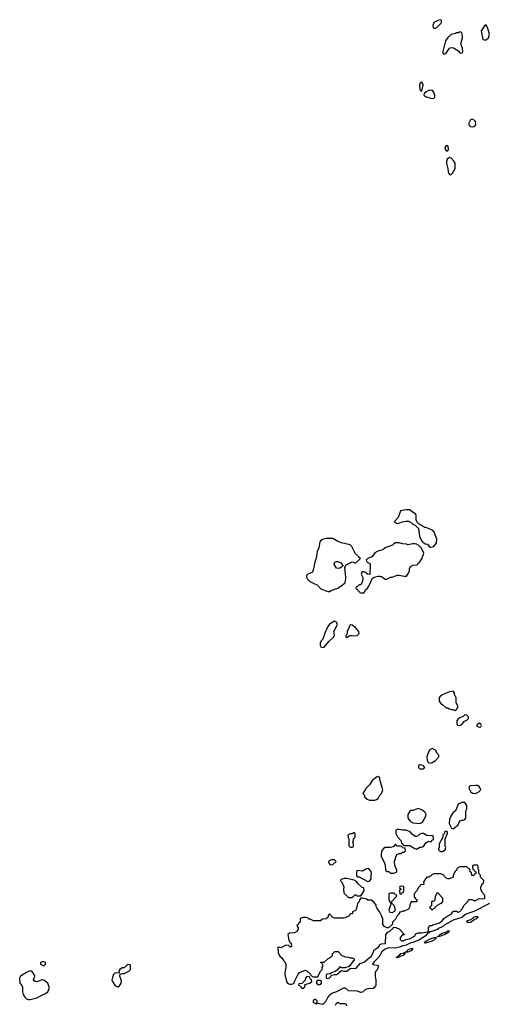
# Model space of a CAD drawing. Header units: inches. Extents: x 2221774 to 2440637, y 201306 to 357559.
# Tile 179 of 245: x 2382051 to 2387413, y 256028 to 267338. Entities that reach past the tile are written whole.
import ezdxf

# ---------------------------------------------------------------- set-up
doc = ezdxf.new("R2010")
doc.units = ezdxf.units.IN
doc.header["$MEASUREMENT"] = 0
doc.layers.add('C3285', color=7, linetype='Continuous')
doc.layers.add('C3286', color=7, linetype='Continuous')

msp = doc.modelspace()

# ---------------------------------------------------------------- linework, layer by layer
at = {"layer": 'C3285', "color": 5, "elevation": 40}
for points in [[(2387030, 259626), (2386990, 259618), (2386950, 259602), (2386902, 259578), (2386880, 259560), (2386872, 259548), (2386872, 259512), (2386890, 259482), (2386914, 259470), (2386950, 259434), (2386970, 259434), (2386984, 259424), (2387013, 259413), (2387027, 259413), (2387050, 259405), (2387070, 259414), (2387088, 259450), (2387068, 259490), (2387067, 259547), (2387048, 259588), (2387047, 259607)], [(2387166, 259354), (2387150, 259338), (2387094, 259310), (2387074, 259290), (2387074, 259250), (2387078, 259238), (2387110, 259232), (2387130, 259242), (2387161, 259279), (2387190, 259292), (2387208, 259310), (2387208, 259330), (2387190, 259348)], [(2387330, 259258), (2387314, 259250), (2387304, 259236), (2387305, 259225), (2387330, 259212), (2387350, 259214), (2387358, 259230), (2387348, 259248)], [(2386790, 258968), (2386762, 258950), (2386742, 258910), (2386731, 258870), (2386732, 258832), (2386745, 258805), (2386770, 258798), (2386790, 258805), (2386828, 258830), (2386866, 258870), (2386866, 258890), (2386850, 258906), (2386828, 258948)], [(2386650, 258778), (2386642, 258778), (2386634, 258770), (2386634, 258750), (2386650, 258734), (2386690, 258734), (2386706, 258750), (2386686, 258770)], [(2386170, 258646), (2386150, 258638), (2386100, 258600), (2386071, 258549), (2386031, 258510), (2385994, 258450), (2386014, 258430), (2386014, 258410), (2386044, 258384), (2386070, 258374), (2386130, 258374), (2386150, 258382), (2386170, 258394), (2386188, 258430), (2386208, 258450), (2386222, 258490), (2386210, 258546), (2386188, 258612), (2386188, 258628)], [(2387290, 258543), (2387230, 258538), (2387214, 258530), (2387212, 258510), (2387232, 258472), (2387252, 258452), (2387290, 258451), (2387310, 258461), (2387328, 258470), (2387348, 258490), (2387342, 258510), (2387329, 258530), (2387310, 258541)], [(2387130, 258348), (2387090, 258328), (2387061, 258259), (2387053, 258247), (2387031, 258230), (2387005, 258190), (2386991, 258150), (2386985, 258105), (2387012, 258052), (2387030, 258042), (2387089, 258090), (2387110, 258134), (2387130, 258142), (2387150, 258142), (2387166, 258150), (2387178, 258170), (2387178, 258250), (2387187, 258273), (2387188, 258310), (2387167, 258347)], [(2386630, 258279), (2386570, 258255), (2386545, 258255), (2386532, 258248), (2386512, 258210), (2386512, 258170), (2386522, 258150), (2386542, 258130), (2386570, 258111), (2386650, 258106), (2386680, 258120), (2386718, 258190), (2386722, 258210), (2386709, 258230), (2386670, 258264)], [(2385898, 257998), (2385890, 257998), (2385870, 257986), (2385850, 257986), (2385822, 257970), (2385824, 257944), (2385834, 257930), (2385834, 257850), (2385850, 257834), (2385870, 257834), (2385882, 257838), (2385886, 257850), (2385886, 257870), (2385878, 257890), (2385886, 257910), (2385886, 257930), (2385906, 257950), (2385906, 257990)], [(2386410, 258038), (2386390, 258038), (2386374, 258030), (2386372, 257990), (2386392, 257952), (2386432, 257910), (2386438, 257878), (2386450, 257874), (2386458, 257858), (2386470, 257854), (2386532, 257852), (2386582, 257822), (2386610, 257812), (2386630, 257822), (2386650, 257832), (2386667, 257833), (2386690, 257842), (2386716, 257884), (2386740, 257900), (2386750, 257902), (2386770, 257894), (2386782, 257898), (2386787, 257913), (2386802, 257918), (2386806, 257930), (2386802, 257962), (2386730, 257968), (2386690, 257989), (2386670, 257989), (2386650, 257982), (2386630, 257964), (2386610, 257955), (2386596, 257956), (2386562, 257982), (2386538, 258010), (2386490, 258029), (2386451, 258029)], [(2386950, 258018), (2386934, 258010), (2386934, 257990), (2386914, 257970), (2386914, 257950), (2386872, 257870), (2386872, 257830), (2386862, 257810), (2386864, 257804), (2386874, 257790), (2386890, 257782), (2386910, 257782), (2386938, 257802), (2386946, 257830), (2386938, 257850), (2386938, 257930), (2386966, 257990), (2386966, 258010)], [(2386370, 257866), (2386342, 257838), (2386310, 257829), (2386250, 257828), (2386230, 257818), (2386210, 257786), (2386205, 257750), (2386205, 257730), (2386211, 257710), (2386236, 257670), (2386252, 257630), (2386254, 257570), (2386273, 257553), (2386292, 257552), (2386310, 257534), (2386350, 257534), (2386370, 257542), (2386386, 257550), (2386386, 257570), (2386363, 257623), (2386358, 257670), (2386380, 257740), (2386386, 257750), (2386410, 257762), (2386430, 257762), (2386450, 257774), (2386470, 257774), (2386486, 257790), (2386482, 257822), (2386450, 257826), (2386442, 257842), (2386430, 257846), (2386390, 257846)], [(2385630, 257688), (2385594, 257670), (2385610, 257642), (2385630, 257632), (2385650, 257634), (2385686, 257670), (2385670, 257686)], [(2387310, 257626), (2387270, 257626), (2387258, 257622), (2387254, 257610), (2387258, 257578), (2387273, 257573), (2387278, 257558), (2387294, 257550), (2387293, 257527), (2387278, 257522), (2387270, 257506), (2387247, 257507), (2387242, 257542), (2387226, 257550), (2387222, 257582), (2387207, 257587), (2387190, 257606), (2387110, 257608), (2387074, 257590), (2387070, 257566), (2387058, 257562), (2387032, 257510), (2387031, 257489), (2386990, 257469), (2386969, 257469), (2386950, 257478), (2386915, 257515), (2386890, 257526), (2386810, 257526), (2386790, 257518), (2386777, 257503), (2386754, 257490), (2386730, 257488), (2386712, 257470), (2386692, 257430), (2386694, 257410), (2386690, 257406), (2386658, 257402), (2386654, 257390), (2386630, 257366), (2386614, 257330), (2386584, 257296), (2386584, 257264), (2386598, 257238), (2386613, 257233), (2386613, 257207), (2386550, 257206), (2386534, 257170), (2386534, 257150), (2386517, 257123), (2386470, 257098), (2386450, 257098), (2386426, 257086), (2386414, 257086), (2386410, 257066), (2386390, 257046), (2386370, 257006), (2386334, 256970), (2386333, 256947), (2386290, 256906), (2386270, 256906), (2386243, 256923), (2386225, 256945), (2386224, 257010), (2386209, 257050), (2386190, 257088), (2386158, 257130), (2386148, 257150), (2386146, 257170), (2386120, 257200), (2386090, 257226), (2386050, 257226), (2386035, 257235), (2385990, 257246), (2385970, 257246), (2385954, 257230), (2385950, 257206), (2385933, 257187), (2385922, 257130), (2385910, 257106), (2385874, 257090), (2385874, 257070), (2385870, 257066), (2385850, 257066), (2385835, 257045), (2385790, 257022), (2385770, 257018), (2385670, 257018), (2385650, 257026), (2385610, 257066), (2385594, 257050), (2385594, 257030), (2385574, 257010), (2385530, 257006), (2385507, 256987), (2385429, 256989), (2385390, 257008), (2385368, 257008), (2385362, 257022), (2385350, 257026), (2385310, 257026), (2385284, 257016), (2385274, 257010), (2385274, 256970), (2385258, 256962), (2385250, 256946), (2385238, 256942), (2385234, 256930), (2385252, 256910), (2385251, 256890), (2385237, 256863), (2385210, 256848), (2385153, 256847), (2385134, 256830), (2385144, 256764), (2385158, 256738), (2385172, 256730), (2385174, 256690), (2385150, 256688), (2385142, 256702), (2385110, 256706), (2385060, 256680), (2385050, 256678), (2385030, 256686), (2385018, 256682), (2385014, 256670), (2385022, 256650), (2385020, 256620), (2385031, 256591), (2385040, 256580), (2385064, 256564), (2385082, 256530), (2385097, 256517), (2385111, 256491), (2385111, 256450), (2385096, 256390), (2385096, 256370), (2385116, 256290), (2385130, 256271), (2385150, 256261), (2385170, 256258), (2385190, 256265), (2385206, 256270), (2385208, 256290), (2385250, 256374), (2385268, 256392), (2385330, 256422), (2385354, 256410), (2385393, 256373), (2385398, 256358), (2385424, 256344), (2385470, 256342), (2385475, 256345), (2385506, 256410), (2385526, 256430), (2385528, 256452), (2385538, 256470), (2385522, 256502), (2385506, 256510), (2385510, 256514), (2385550, 256514), (2385590, 256552), (2385626, 256570), (2385646, 256590), (2385647, 256613), (2385662, 256618), (2385670, 256634), (2385710, 256634), (2385750, 256592), (2385790, 256572), (2385830, 256571), (2385850, 256562), (2385870, 256562), (2385894, 256550), (2385894, 256530), (2385880, 256520), (2385836, 256464), (2385789, 256449), (2385750, 256448), (2385730, 256458), (2385699, 256421), (2385676, 256404), (2385634, 256390), (2385620, 256380), (2385584, 256376), (2385573, 256367), (2385574, 256330), (2385590, 256326), (2385606, 256330), (2385638, 256362), (2385668, 256372), (2385690, 256372), (2385722, 256390), (2385733, 256407), (2385750, 256418), (2385774, 256410), (2385810, 256408), (2385850, 256441), (2385916, 256444), (2385963, 256497), (2386010, 256511), (2386070, 256566), (2386090, 256578), (2386109, 256610), (2386125, 256655), (2386175, 256685), (2386187, 256713), (2386210, 256722), (2386255, 256725), (2386258, 256830), (2386283, 256857), (2386306, 256870), (2386327, 256893), (2386342, 256898), (2386347, 256913), (2386372, 256912), (2386414, 256890), (2386454, 256850), (2386458, 256838), (2386473, 256833), (2386470, 256826), (2386450, 256826), (2386424, 256796), (2386422, 256770), (2386450, 256752), (2386488, 256772), (2386530, 256782), (2386588, 256810), (2386604, 256836), (2386629, 256851), (2386670, 256851), (2386738, 256862), (2386747, 256873), (2386748, 256912), (2386768, 256932), (2386787, 256933), (2386798, 256942), (2386874, 256966), (2386908, 256990), (2386925, 257015), (2386970, 257045), (2387010, 257065), (2387030, 257094), (2387040, 257100), (2387070, 257098), (2387090, 257086), (2387110, 257096), (2387139, 257130), (2387155, 257165), (2387195, 257205), (2387210, 257232), (2387247, 257233), (2387270, 257222), (2387290, 257222), (2387330, 257242), (2387370, 257238), (2387390, 257245), (2387394, 257250), (2387395, 257275), (2387388, 257290), (2387368, 257310), (2387348, 257350), (2387348, 257372), (2387360, 257400), (2387370, 257414), (2387382, 257418), (2387386, 257450), (2387346, 257490), (2387346, 257510), (2387326, 257530), (2387326, 257570), (2387318, 257590), (2387318, 257610)], [(2386050, 257588), (2386030, 257582), (2385990, 257558), (2385930, 257566), (2385922, 257550), (2385922, 257510), (2385930, 257494), (2385952, 257492), (2386050, 257438), (2386070, 257442), (2386089, 257470), (2386089, 257510), (2386094, 257530), (2386089, 257550), (2386070, 257575)], [(2385810, 257475), (2385785, 257475), (2385772, 257468), (2385750, 257466), (2385734, 257450), (2385752, 257432), (2385777, 257377), (2385772, 257350), (2385774, 257310), (2385830, 257254), (2385870, 257254), (2385890, 257274), (2385902, 257278), (2385910, 257292), (2385918, 257278), (2385930, 257274), (2385970, 257274), (2386008, 257330), (2386006, 257366), (2385986, 257370), (2385936, 257416), (2385920, 257440), (2385896, 257456)], [(2386350, 257306), (2386310, 257306), (2386298, 257302), (2386294, 257290), (2386294, 257230), (2386310, 257194), (2386322, 257198), (2386327, 257213), (2386342, 257218), (2386347, 257233), (2386386, 257270), (2386382, 257282), (2386367, 257287), (2386362, 257302)], [(2386450, 257386), (2386418, 257382), (2386414, 257370), (2386418, 257358), (2386434, 257350), (2386418, 257342), (2386414, 257330), (2386418, 257298), (2386430, 257294), (2386442, 257298), (2386447, 257313), (2386462, 257318), (2386466, 257330), (2386466, 257370), (2386462, 257382)], [(2386790, 257106), (2386782, 257122), (2386767, 257127), (2386766, 257150), (2386782, 257158), (2386786, 257170), (2386786, 257210), (2386790, 257214), (2386810, 257214), (2386826, 257230), (2386828, 257272), (2386851, 257311), (2386911, 257251), (2386911, 257210), (2386890, 257188), (2386840, 257160), (2386810, 257126), (2386798, 257122)], [(2386330, 257186), (2386318, 257182), (2386310, 257166), (2386294, 257110), (2386305, 257085), (2386330, 257082), (2386362, 257098), (2386366, 257110), (2386366, 257130), (2386358, 257150), (2386350, 257166)], [(2387204, 256965), (2387188, 256970), (2387199, 256990), (2387236, 257004), (2387261, 257019), (2387270, 257031), (2387290, 257037), (2387315, 257035), (2387318, 257030), (2387298, 257010), (2387279, 257001), (2387230, 256967)], [(2386865, 256805), (2386847, 256807), (2386866, 256814), (2386878, 256822), (2386879, 256830), (2386918, 256850), (2386959, 256861), (2386970, 256871), (2386991, 256871), (2386986, 256866), (2386974, 256866), (2386976, 256850), (2386943, 256837), (2386938, 256830), (2386901, 256819), (2386890, 256810)], [(2386710, 256729), (2386706, 256730), (2386709, 256750), (2386737, 256763), (2386747, 256773), (2386814, 256794), (2386837, 256797), (2386842, 256790), (2386822, 256778), (2386818, 256770), (2386778, 256750)], [(2386383, 256563), (2386378, 256570), (2386402, 256578), (2386404, 256590), (2386421, 256599), (2386430, 256610), (2386463, 256617), (2386470, 256622), (2386478, 256618), (2386478, 256610), (2386456, 256590), (2386421, 256579), (2386410, 256569)], [(2386486, 256626), (2386486, 256630), (2386502, 256638), (2386510, 256654), (2386550, 256671), (2386572, 256670), (2386561, 256659), (2386561, 256650), (2386550, 256641), (2386510, 256626)], [(2382310, 256518), (2382291, 256510), (2382291, 256490), (2382330, 256471), (2382349, 256490), (2382346, 256510), (2382330, 256518)], [(2382173, 256413), (2382130, 256393), (2382062, 256350), (2382051, 256330), (2382053, 256273), (2382064, 256264), (2382085, 256230), (2382083, 256170), (2382090, 256142), (2382110, 256112), (2382130, 256092), (2382150, 256082), (2382170, 256085), (2382250, 256101), (2382320, 256140), (2382349, 256151), (2382375, 256170), (2382389, 256210), (2382389, 256230), (2382375, 256270), (2382330, 256304), (2382310, 256309), (2382250, 256287), (2382229, 256289), (2382218, 256298), (2382209, 256310), (2382224, 256350), (2382219, 256370), (2382190, 256409)], [(2383290, 256486), (2383252, 256448), (2383230, 256448), (2383202, 256430), (2383192, 256410), (2383194, 256386), (2383150, 256388), (2383131, 256369), (2383111, 256310), (2383117, 256290), (2383150, 256241), (2383170, 256231), (2383190, 256234), (2383207, 256253), (2383217, 256270), (2383221, 256290), (2383219, 256310), (2383202, 256350), (2383206, 256374), (2383230, 256382), (2383250, 256382), (2383306, 256410), (2383326, 256430), (2383326, 256470), (2383322, 256482)], [(2385350, 256346), (2385334, 256330), (2385333, 256307), (2385293, 256267), (2385258, 256262), (2385254, 256250), (2385278, 256238), (2385290, 256214), (2385310, 256214), (2385326, 256230), (2385327, 256253), (2385355, 256265), (2385386, 256270), (2385408, 256290), (2385406, 256310), (2385386, 256330), (2385382, 256342)], [(2385510, 256302), (2385478, 256302), (2385462, 256290), (2385461, 256270), (2385478, 256258), (2385490, 256251), (2385510, 256259), (2385519, 256270), (2385519, 256290)]]:
    msp.add_lwpolyline(points, close=True, dxfattribs=at)
for points in [[(2387450, 257186), (2387270, 257093), (2387176, 257064), (2387130, 257027), (2387030, 256995), (2386937, 256943), (2386925, 256930), (2386890, 256910), (2386860, 256900), (2386850, 256889), (2386770, 256862), (2386758, 256862), (2386752, 256850), (2386738, 256842), (2386711, 256810), (2386636, 256764), (2386570, 256737), (2386547, 256733), (2386493, 256707), (2386443, 256697), (2386430, 256689), (2386370, 256675), (2386290, 256678), (2386242, 256658), (2386211, 256630), (2386178, 256570), (2386123, 256517), (2386105, 256490), (2386110, 256485), (2386158, 256478), (2386172, 256470), (2386164, 256436), (2386157, 256423), (2386142, 256410), (2386134, 256390), (2386134, 256346), (2386142, 256310), (2386142, 256250), (2386134, 256230), (2386114, 256210), (2386050, 256206), (2386023, 256197), (2385990, 256169), (2385970, 256164), (2385930, 256178), (2385830, 256183), (2385793, 256213), (2385770, 256214), (2385690, 256172), (2385645, 256155), (2385610, 256135), (2385590, 256110), (2385565, 256055), (2385534, 256026), (2385476, 256036), (2385466, 256046), (2385469, 256070), (2385450, 256089), (2385430, 256079), (2385423, 256070), (2385425, 256050), (2385458, 256038), (2385462, 256030), (2385454, 256026)], [(2385680, 256020), (2385690, 256042), (2385710, 256051), (2385722, 256042), (2385738, 256038), (2385790, 256039), (2385803, 256030), (2385807, 256010)]]:
    msp.add_lwpolyline(points, dxfattribs=at)
at = {"layer": 'C3286', "color": 5, "elevation": 40}
for points in [[(2386890, 267338), (2386854, 267330), (2386810, 267306), (2386798, 267270), (2386802, 267250), (2386810, 267242), (2386830, 267242), (2386846, 267250), (2386890, 267294), (2386898, 267310), (2386898, 267330)], [(2387410, 267278), (2387390, 267268), (2387355, 267210), (2387372, 267112), (2387390, 267105), (2387410, 267106), (2387437, 267130), (2387449, 267170), (2387430, 267238)], [(2387110, 267198), (2387092, 267188), (2387070, 267188), (2387059, 267181), (2387010, 267169), (2386970, 267135), (2386944, 267096), (2386914, 266974), (2386914, 266950), (2386930, 266942), (2386950, 266954), (2386989, 267011), (2387010, 267018), (2387035, 267015), (2387095, 266975), (2387110, 266958), (2387130, 266952), (2387138, 266962), (2387142, 266970), (2387139, 267010), (2387122, 267050), (2387123, 267077), (2387139, 267130), (2387135, 267175), (2387126, 267190)], [(2386670, 266619), (2386651, 266609), (2386646, 266590), (2386650, 266534), (2386670, 266518), (2386687, 266590), (2386681, 266610)], [(2386790, 266527), (2386750, 266525), (2386722, 266510), (2386699, 266490), (2386695, 266470), (2386714, 266454), (2386786, 266434), (2386810, 266436), (2386822, 266450), (2386821, 266470), (2386807, 266510)], [(2387250, 266195), (2387230, 266188), (2387211, 266150), (2387211, 266130), (2387230, 266111), (2387250, 266106), (2387270, 266111), (2387294, 266130), (2387289, 266170), (2387270, 266189)], [(2386950, 265893), (2386937, 265870), (2386939, 265850), (2386950, 265831), (2386970, 265831), (2386978, 265850), (2386976, 265876), (2386970, 265889)], [(2386990, 265755), (2386964, 265736), (2386956, 265710), (2386956, 265690), (2386971, 265630), (2386975, 265590), (2386983, 265570), (2386990, 265561), (2387010, 265561), (2387026, 265574), (2387055, 265630), (2387055, 265690), (2387044, 265710), (2387010, 265749)], [(2386530, 261708), (2386490, 261708), (2386425, 261695), (2386400, 261620), (2386354, 261570), (2386390, 261552), (2386407, 261553), (2386450, 261572), (2386490, 261578), (2386517, 261577), (2386550, 261562), (2386570, 261542), (2386594, 261530), (2386632, 261492), (2386645, 261405), (2386671, 261350), (2386710, 261318), (2386735, 261315), (2386752, 261290), (2386770, 261278), (2386810, 261286), (2386839, 261330), (2386844, 261370), (2386813, 261450), (2386799, 261470), (2386730, 261501), (2386706, 261506), (2386643, 261543), (2386623, 261563), (2386608, 261588), (2386608, 261650), (2386590, 261668), (2386575, 261675)], [(2385650, 261379), (2385570, 261379), (2385530, 261369), (2385510, 261354), (2385501, 261339), (2385488, 261270), (2385468, 261230), (2385462, 261170), (2385437, 261090), (2385428, 261032), (2385418, 261002), (2385410, 260989), (2385362, 260970), (2385346, 260954), (2385345, 260935), (2385358, 260910), (2385386, 260886), (2385430, 260861), (2385470, 260846), (2385510, 260802), (2385590, 260771), (2385610, 260771), (2385630, 260783), (2385708, 260810), (2385758, 260842), (2385788, 260870), (2385795, 260885), (2385799, 260930), (2385786, 261050), (2385803, 261077), (2385870, 261111), (2385910, 261094), (2385966, 261150), (2385955, 261155), (2385948, 261170), (2385910, 261202), (2385867, 261287), (2385850, 261305), (2385750, 261330), (2385706, 261346)], [(2386410, 261328), (2386370, 261328), (2386350, 261318), (2386336, 261304), (2386252, 261270), (2386222, 261250), (2386168, 261232), (2386130, 261214), (2386114, 261186), (2386098, 261170), (2386050, 261148), (2386032, 261130), (2386045, 261105), (2386074, 261090), (2386080, 261080), (2386073, 260967), (2386048, 260968), (2386026, 260990), (2386010, 260995), (2385986, 260994), (2385974, 260970), (2385992, 260930), (2385991, 260889), (2385970, 260846), (2385950, 260846), (2385933, 260827), (2385918, 260822), (2385914, 260810), (2385933, 260793), (2385938, 260778), (2385953, 260773), (2385958, 260758), (2385970, 260754), (2386010, 260754), (2386026, 260790), (2386048, 260810), (2386078, 260862), (2386102, 260918), (2386124, 260936), (2386170, 260947), (2386190, 260947), (2386210, 260941), (2386250, 260912), (2386270, 260912), (2386310, 260934), (2386330, 260934), (2386390, 260958), (2386410, 260958), (2386470, 260945), (2386494, 260946), (2386520, 260980), (2386529, 261010), (2386529, 261031), (2386543, 261057), (2386570, 261072), (2386622, 261078), (2386626, 261090), (2386640, 261100), (2386673, 261147), (2386695, 261210), (2386689, 261230), (2386664, 261270), (2386637, 261297), (2386612, 261312), (2386590, 261317), (2386570, 261319), (2386510, 261306), (2386495, 261315), (2386450, 261318)], [(2385710, 261034), (2385690, 261038), (2385665, 261085), (2385670, 261102), (2385690, 261115), (2385710, 261115), (2385741, 261101), (2385765, 261070), (2385762, 261058), (2385750, 261049), (2385730, 261037)], [(2385670, 260428), (2385610, 260394), (2385590, 260368), (2385557, 260290), (2385536, 260224), (2385517, 260203), (2385505, 260175), (2385505, 260150), (2385510, 260134), (2385530, 260126), (2385550, 260131), (2385603, 260197), (2385662, 260250), (2385668, 260270), (2385662, 260310), (2385702, 260390), (2385690, 260418)], [(2385850, 260386), (2385812, 260310), (2385812, 260288), (2385794, 260250), (2385810, 260242), (2385838, 260262), (2385850, 260265), (2385870, 260266), (2385890, 260261), (2385930, 260265), (2385952, 260288), (2385949, 260310), (2385910, 260355), (2385870, 260382)]]:
    msp.add_lwpolyline(points, close=True, dxfattribs=at)

doc.saveas('drawing.dxf')
